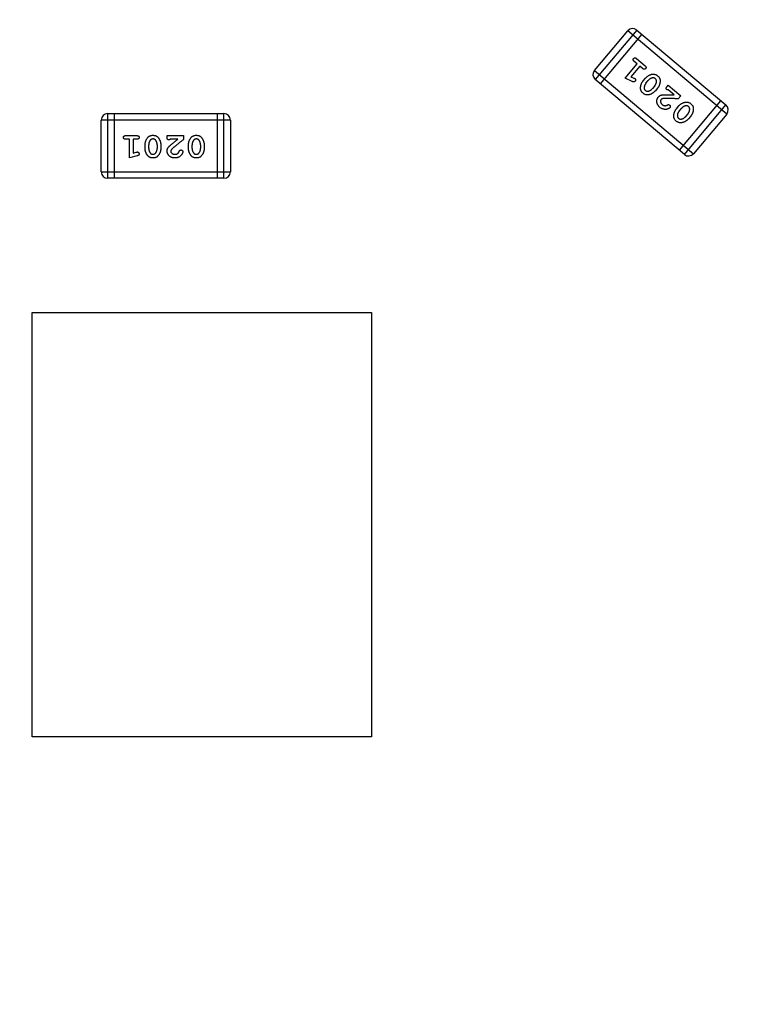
# Model space of a CAD drawing. Header units: millimetres. Extents: x 525 to 788, y 277 to 384.
# Tile 82 of 130: x 736.62 to 740.08, y 339.97 to 344.61. Entities that reach past the tile are written whole.
import ezdxf

# ---------------------------------------------------------------- set-up
doc = ezdxf.new("R2010")
doc.units = ezdxf.units.MM
doc.header["$LTSCALE"] = 5
doc.header["$PDMODE"] = 3
doc.header["$PDSIZE"] = 0.3125
doc.layers.get('0').update_dxf_attribs({"linetype": 'CONTINUOUS'})
doc.layers.get('Defpoints').update_dxf_attribs({"linetype": 'CONTINUOUS'})
doc.layers.add('dim', color=6, linetype='CONTINUOUS', lineweight=9)
doc.styles.add('Verdana', font='verdana.ttf', dxfattribs={"height": 3})
doc.dimstyles.new('aaaaaaaa 3.0', dxfattribs={"dimtxt": 3, "dimasz": 2.5, "dimexe": 1.25, "dimexo": 0.625, "dimtad": 1, "dimzin": 9, "dimdsep": 46, "dimtxsty": 'Verdana', "dimcen": 0, "dimazin": 0, "dimtfac": 1, "dimtofl": 0, "dimtmove": 0, "dimatfit": 3, "dimfxl": 1, "dimlwd": 25, "dimlwe": 25, "dimarcsym": 0})

# ---------------------------------------------------------------- blocks, each defined once
blk = doc.blocks.new('*D51')
at = {"layer": 'Defpoints', "color": 0}
for p in [(761.8971, 367.1555), (702.8971, 340.0612), (761.8971, 340.0612)]:
    blk.add_point(p, dxfattribs=at)
at = {"layer": 'dim', "color": 0, "lineweight": 25}
for p, q in [((702.8971, 340.6862), (702.8971, 368.4055)), ((761.8971, 340.6862), (761.8971, 368.4055)), ((705.3971, 367.1555), (759.3971, 367.1555))]:
    blk.add_line(p, q, dxfattribs=at)
at = {"layer": 'dim', "color": 0}
for points in [[(705.3971, 367.5721), (705.3971, 366.7388), (702.8971, 367.1555)], [(759.3971, 366.7388), (759.3971, 367.5721), (761.8971, 367.1555)]]:
    blk.add_solid(points, dxfattribs=at)
at = {"layer": 'dim', "color": 0, "insert": (732.3971, 369.3419), "char_height": 3, "attachment_point": 5, "style": 'Verdana'}
blk.add_mtext('59', dxfattribs=at)

msp = doc.modelspace()

# ---------------------------------------------------------------- linework, layer by layer
at = {"linetype": 'Continuous'}
for p, q in [((739.3351, 344.3737), (739.4919, 344.5605)), ((739.5348, 344.5642), (739.3389, 344.3307)), ((739.9588, 344.1686), (739.4919, 344.5605)), ((739.5348, 344.5642), (739.9551, 344.2116)), ((739.5581, 344.5446), (739.3622, 344.3111)), ((739.5358, 344.4055), (739.5226, 344.4166)), ((739.5337, 344.4298), (739.5735, 344.3965)), ((739.3351, 344.3737), (739.8021, 343.9818)), ((739.4792, 344.338), (739.5358, 344.4055)), ((739.5491, 344.3943), (739.5073, 344.3446)), ((739.5624, 344.3832), (739.5491, 344.3943)), ((739.7592, 343.9781), (739.3389, 344.3307)), ((739.5136, 344.322), (739.4792, 344.338)), ((739.5073, 344.3446), (739.5215, 344.3381)), ((739.5645, 344.3246), (739.5759, 344.3382)), ((739.578, 344.3137), (739.589, 344.3269)), ((739.6192, 344.3016), (739.6081, 344.2884)), ((739.6326, 344.2907), (739.6212, 344.2771)), ((739.6781, 344.2984), (739.6831, 344.3045)), ((739.7106, 344.2588), (739.6829, 344.2821)), ((739.6831, 344.3045), (739.7422, 344.2549)), ((739.7422, 344.2549), (739.7301, 344.2404)), ((739.7358, 343.9977), (739.9317, 344.2312)), ((739.7212, 344.1932), (739.7326, 344.2068)), ((739.7346, 344.1823), (739.7457, 344.1954)), ((739.7592, 343.9781), (739.9551, 344.2116)), ((737.0088, 343.8963), (737.0088, 344.1401)), ((737.6184, 344.1401), (737.0088, 344.1401)), ((737.0393, 344.1706), (737.0393, 343.8658)), ((737.0393, 344.1706), (737.5879, 344.1706)), ((737.0697, 344.1706), (737.0697, 343.8658)), ((737.5574, 343.8658), (737.5574, 344.1706)), ((737.5879, 343.8658), (737.5879, 344.1706)), ((737.6184, 344.1401), (737.6184, 343.8963)), ((739.7758, 344.1702), (739.7648, 344.157)), ((739.7892, 344.1592), (739.7778, 344.1456)), ((739.9588, 344.1686), (739.8021, 343.9818)), ((737.1248, 344.067), (737.1767, 344.067)), ((737.1421, 344.0497), (737.1248, 344.0497)), ((737.1421, 343.9616), (737.1421, 344.0497)), ((737.1594, 344.0497), (737.1594, 343.9847)), ((737.1767, 344.0497), (737.1594, 344.0497)), ((737.3199, 344.0591), (737.3199, 344.067)), ((737.3199, 344.067), (737.397, 344.067)), ((737.3702, 344.0497), (737.334, 344.0497)), ((737.397, 344.067), (737.397, 344.0481)), ((737.216, 344.0062), (737.216, 344.0239)), ((737.2333, 344.0065), (737.2333, 344.0237)), ((737.2727, 344.0237), (737.2727, 344.0065)), ((737.29, 344.0239), (737.29, 344.0062)), ((737.4205, 344.0062), (737.4205, 344.0239)), ((737.4379, 344.0065), (737.4379, 344.0237)), ((737.4772, 344.0237), (737.4772, 344.0065)), ((737.4945, 344.0239), (737.4945, 344.0062)), ((737.1787, 343.9715), (737.1421, 343.9616)), ((737.1594, 343.9847), (737.1744, 343.9889)), ((737.0088, 343.8963), (737.6184, 343.8963)), ((737.5879, 343.8658), (737.0393, 343.8658)), ((736.6836, 341.2333), (736.6836, 343.2333)), ((736.6836, 343.2333), (738.2836, 343.2333)), ((738.2836, 343.2333), (738.2836, 341.2333)), ((738.2836, 341.2333), (736.6836, 341.2333))]:
    msp.add_line(p, q, dxfattribs=at)
for centre, radius, start, end in [((732.3971, 324.423), 35.9, 323.58286, 216.35846), ((739.5152, 344.5409), 0.0305, 50, 140), ((739.3585, 344.3541), 0.0305, 140, 230), ((739.9355, 344.1882), 0.0305, 320, 50), ((737.0393, 344.1401), 0.0305, 90, 180), ((737.5879, 344.1401), 0.0305, 0, 90), ((739.7788, 344.0014), 0.0305, 230, 320), ((737.0393, 343.8963), 0.0305, 180, 270), ((737.5879, 343.8963), 0.0305, 270, 0)]:
    msp.add_arc(centre, radius, start, end, dxfattribs=at)
for points, knots in [([(739.5226, 344.4166), (739.5219, 344.4172), (739.5207, 344.4183), (739.5192, 344.4201), (739.5182, 344.422), (739.5177, 344.4238), (739.5176, 344.4256), (739.5179, 344.4273), (739.5186, 344.4289), (739.5193, 344.4298), (739.5197, 344.4303)], [0, 0, 0, 0, 0.169144, 0.317737, 0.446349, 0.561988, 0.671746, 0.776491, 0.88483, 1, 1, 1, 1]), ([(739.5197, 344.4303), (739.5201, 344.4307), (739.5209, 344.4316), (739.5224, 344.4326), (739.524, 344.4332), (739.5258, 344.4335), (739.5277, 344.4333), (739.5296, 344.4326), (739.5317, 344.4315), (739.533, 344.4304), (739.5337, 344.4298)], [0, 0, 0, 0, 0.11508, 0.223334, 0.32935, 0.439023, 0.554571, 0.682512, 0.830988, 1, 1, 1, 1]), ([(739.5764, 344.3828), (739.5759, 344.3823), (739.5751, 344.3815), (739.5737, 344.3805), (739.5721, 344.3799), (739.5703, 344.3796), (739.5684, 344.3798), (739.5665, 344.3805), (739.5644, 344.3816), (739.5631, 344.3827), (739.5624, 344.3832)], [0, 0, 0, 0, 0.115142, 0.223454, 0.328172, 0.436882, 0.553761, 0.682342, 0.830898, 1, 1, 1, 1]), ([(739.5735, 344.3965), (739.5742, 344.3959), (739.5754, 344.3948), (739.5769, 344.3929), (739.5779, 344.3911), (739.5784, 344.3893), (739.5785, 344.3875), (739.5781, 344.3858), (739.5774, 344.3842), (739.5767, 344.3833), (739.5764, 344.3828)], [0, 0, 0, 0, 0.16897, 0.317409, 0.445319, 0.562107, 0.670731, 0.776722, 0.884949, 1, 1, 1, 1]), ([(739.5264, 344.3233), (739.526, 344.3228), (739.5253, 344.322), (739.5241, 344.3211), (739.5228, 344.3204), (739.5215, 344.32), (739.5199, 344.32), (739.518, 344.3204), (739.5159, 344.321), (739.5144, 344.3217), (739.5136, 344.322)], [0, 0, 0, 0, 0.117975, 0.226369, 0.325756, 0.420396, 0.524672, 0.655073, 0.812679, 1, 1, 1, 1]), ([(739.5215, 344.3381), (739.522, 344.3379), (739.523, 344.3374), (739.5244, 344.3367), (739.5254, 344.3361), (739.5261, 344.3356), (739.5263, 344.3354)], [0, 0, 0, 0, 0.317695, 0.586856, 0.816849, 1, 1, 1, 1]), ([(739.5263, 344.3354), (739.5267, 344.3351), (739.5274, 344.3343), (739.5283, 344.333), (739.5287, 344.3315), (739.5289, 344.3298), (739.5288, 344.328), (739.5283, 344.3263), (739.5275, 344.3247), (739.5268, 344.3237), (739.5264, 344.3233)], [0, 0, 0, 0, 0.115419, 0.228853, 0.345045, 0.47125, 0.60164, 0.72958, 0.861185, 1, 1, 1, 1]), ([(739.5643, 344.2666), (739.5631, 344.2677), (739.5607, 344.2698), (739.5578, 344.2733), (739.5554, 344.277), (739.554, 344.2803), (739.5532, 344.283), (739.5528, 344.2852), (739.5525, 344.2875), (739.5524, 344.2901), (739.5525, 344.2927), (739.5527, 344.2956), (739.5531, 344.2986), (739.5536, 344.3017), (739.5543, 344.3049), (739.5553, 344.308), (739.5563, 344.311), (739.5576, 344.3139), (739.5591, 344.3168), (739.5607, 344.3195), (739.5625, 344.3221), (739.5639, 344.3238), (739.5645, 344.3246)], [0, 0, 0, 0, 0.075814, 0.146482, 0.213608, 0.277912, 0.310829, 0.345167, 0.382026, 0.420793, 0.462199, 0.50664, 0.553174, 0.602953, 0.653483, 0.703732, 0.753196, 0.80242, 0.851518, 0.900484, 0.950145, 1, 1, 1, 1]), ([(739.5759, 344.3382), (739.5768, 344.3392), (739.5785, 344.3412), (739.5814, 344.3439), (739.5844, 344.3463), (739.5877, 344.3486), (739.5911, 344.3506), (739.5948, 344.3524), (739.5986, 344.3539), (739.6026, 344.3553), (739.6067, 344.3563), (739.6107, 344.3567), (739.6147, 344.3567), (739.6185, 344.3561), (739.6223, 344.355), (739.626, 344.3534), (739.6295, 344.3513), (739.6318, 344.3496), (739.6329, 344.3487)], [0, 0, 0, 0, 0.060689, 0.121343, 0.182007, 0.242891, 0.304904, 0.367913, 0.432239, 0.498506, 0.563959, 0.626551, 0.687255, 0.747176, 0.80728, 0.868949, 0.932783, 1, 1, 1, 1]), ([(739.6086, 344.3389), (739.6077, 344.3387), (739.6058, 344.3383), (739.6031, 344.3374), (739.6005, 344.3363), (739.5981, 344.3349), (739.5956, 344.3333), (739.5933, 344.3314), (739.5911, 344.3292), (739.5897, 344.3277), (739.589, 344.3269)], [0, 0, 0, 0, 0.120659, 0.241221, 0.360872, 0.483058, 0.606571, 0.733737, 0.864551, 1, 1, 1, 1]), ([(739.6217, 344.3355), (739.6212, 344.3358), (739.6203, 344.3366), (739.6188, 344.3375), (739.6172, 344.3382), (739.6156, 344.3388), (739.6139, 344.3391), (739.6122, 344.3392), (739.6104, 344.3392), (739.6092, 344.339), (739.6086, 344.3389)], [0, 0, 0, 0, 0.131209, 0.256723, 0.37792, 0.50022, 0.619846, 0.74393, 0.870147, 1, 1, 1, 1]), ([(739.6192, 344.3016), (739.6198, 344.3024), (739.6211, 344.3041), (739.6228, 344.3066), (739.6242, 344.3093), (739.6254, 344.312), (739.6264, 344.3148), (739.627, 344.3177), (739.6275, 344.3206), (739.6276, 344.3226), (739.6276, 344.3236)], [0, 0, 0, 0, 0.130956, 0.258528, 0.38384, 0.507417, 0.629111, 0.751639, 0.875073, 1, 1, 1, 1]), ([(739.6276, 344.3236), (739.6276, 344.3242), (739.6276, 344.3253), (739.6273, 344.3269), (739.6269, 344.3285), (739.6262, 344.33), (739.6254, 344.3315), (739.6244, 344.3329), (739.6231, 344.3342), (739.6222, 344.335), (739.6217, 344.3355)], [0, 0, 0, 0, 0.12172, 0.241043, 0.3598, 0.478381, 0.600838, 0.728151, 0.860156, 1, 1, 1, 1]), ([(739.6329, 344.3487), (739.6341, 344.3476), (739.6365, 344.3455), (739.6395, 344.3419), (739.6418, 344.3382), (739.6432, 344.3349), (739.644, 344.3322), (739.6444, 344.33), (739.6447, 344.3276), (739.6448, 344.3251), (739.6447, 344.3224), (739.6444, 344.3196), (739.6441, 344.3166), (739.6435, 344.3135), (739.6428, 344.3103), (739.6418, 344.3073), (739.6408, 344.3042), (739.6395, 344.3013), (739.638, 344.2985), (739.6364, 344.2958), (739.6346, 344.2932), (739.6333, 344.2915), (739.6326, 344.2907)], [0, 0, 0, 0, 0.076241, 0.14777, 0.214938, 0.279794, 0.312415, 0.347311, 0.383919, 0.422991, 0.464187, 0.508125, 0.554688, 0.604308, 0.654695, 0.704824, 0.753962, 0.80311, 0.851868, 0.90118, 0.950114, 1, 1, 1, 1]), ([(739.6212, 344.2771), (739.6203, 344.2761), (739.6186, 344.2742), (739.6158, 344.2715), (739.6127, 344.269), (739.6095, 344.2668), (739.606, 344.2648), (739.6024, 344.263), (739.5985, 344.2614), (739.5945, 344.2601), (739.5905, 344.2591), (739.5864, 344.2586), (739.5825, 344.2586), (739.5786, 344.2592), (739.5749, 344.2603), (739.5712, 344.2619), (739.5676, 344.2639), (739.5654, 344.2657), (739.5643, 344.2666)], [0, 0, 0, 0, 0.060765, 0.121115, 0.181408, 0.242837, 0.30444, 0.367528, 0.431756, 0.498106, 0.563641, 0.626589, 0.687369, 0.747241, 0.80742, 0.869166, 0.93308, 1, 1, 1, 1]), ([(739.578, 344.3137), (739.5773, 344.3129), (739.576, 344.3113), (739.5743, 344.3087), (739.5729, 344.3061), (739.5717, 344.3034), (739.5707, 344.3006), (739.57, 344.2977), (739.5696, 344.2948), (739.5695, 344.2928), (739.5694, 344.2918)], [0, 0, 0, 0, 0.131151, 0.257896, 0.383189, 0.505968, 0.628799, 0.751052, 0.874669, 1, 1, 1, 1]), ([(739.5694, 344.2918), (739.5694, 344.2912), (739.5695, 344.2901), (739.5697, 344.2885), (739.5702, 344.2869), (739.5708, 344.2854), (739.5717, 344.2839), (739.5727, 344.2825), (739.5739, 344.2811), (739.5749, 344.2803), (739.5753, 344.2799)], [0, 0, 0, 0, 0.121774, 0.242501, 0.36131, 0.479943, 0.602453, 0.729823, 0.861885, 1, 1, 1, 1]), ([(739.5753, 344.2799), (739.5758, 344.2795), (739.5768, 344.2788), (739.5783, 344.2779), (739.5799, 344.2771), (739.5815, 344.2766), (739.5832, 344.2762), (739.585, 344.2761), (739.5867, 344.2761), (739.5879, 344.2763), (739.5885, 344.2764)], [0, 0, 0, 0, 0.130594, 0.257239, 0.379548, 0.501275, 0.621867, 0.743954, 0.86958, 1, 1, 1, 1]), ([(739.5885, 344.2764), (739.5895, 344.2766), (739.5913, 344.277), (739.594, 344.2779), (739.5966, 344.279), (739.5991, 344.2804), (739.6015, 344.2821), (739.6038, 344.2839), (739.606, 344.2861), (739.6074, 344.2876), (739.6081, 344.2884)], [0, 0, 0, 0, 0.120655, 0.241215, 0.360863, 0.482064, 0.606581, 0.733743, 0.864554, 1, 1, 1, 1]), ([(739.6766, 344.2832), (739.6762, 344.2837), (739.6753, 344.2845), (739.6743, 344.286), (739.6737, 344.2877), (739.6735, 344.2895), (739.6738, 344.2916), (739.6748, 344.2937), (739.6762, 344.2961), (739.6774, 344.2976), (739.6781, 344.2984)], [0, 0, 0, 0, 0.109555, 0.210825, 0.309971, 0.413176, 0.526426, 0.65906, 0.8156, 1, 1, 1, 1]), ([(739.6829, 344.2821), (739.6822, 344.282), (739.681, 344.2819), (739.6793, 344.2821), (739.6778, 344.2824), (739.677, 344.283), (739.6766, 344.2832)], [0, 0, 0, 0, 0.304403, 0.567319, 0.79389, 1, 1, 1, 1]), ([(739.6435, 344.2001), (739.6425, 344.201), (739.6406, 344.2027), (739.638, 344.2055), (739.6357, 344.2084), (739.6338, 344.2113), (739.6322, 344.2144), (739.6309, 344.2177), (739.63, 344.221), (739.6294, 344.2244), (739.6291, 344.2278), (739.6292, 344.2312), (739.6296, 344.2344), (739.6303, 344.2375), (739.6313, 344.2405), (739.6327, 344.2434), (739.6344, 344.2462), (739.6358, 344.2479), (739.6365, 344.2488)], [0, 0, 0, 0, 0.071698, 0.140683, 0.207081, 0.271675, 0.334884, 0.397604, 0.460704, 0.523944, 0.586642, 0.647136, 0.706007, 0.763885, 0.821852, 0.879744, 0.939019, 1, 1, 1, 1]), ([(739.6365, 344.2488), (739.6372, 344.2497), (739.6387, 344.2513), (739.6412, 344.2535), (739.644, 344.2553), (739.6464, 344.2566), (739.6486, 344.2575), (739.6505, 344.258), (739.6527, 344.2585), (739.6551, 344.2589), (739.6578, 344.2592), (739.6608, 344.2595), (739.6641, 344.2596), (739.6663, 344.2597), (739.6675, 344.2597)], [0, 0, 0, 0, 0.099468, 0.19651, 0.292424, 0.388554, 0.439455, 0.497554, 0.562776, 0.634765, 0.714721, 0.802272, 0.896998, 1, 1, 1, 1]), ([(739.6491, 344.237), (739.6486, 344.2362), (739.6475, 344.2347), (739.6465, 344.232), (739.6463, 344.2289), (739.6466, 344.2257), (739.6476, 344.2224), (739.6493, 344.2192), (739.6516, 344.2161), (739.6537, 344.2143), (739.6547, 344.2133)], [0, 0, 0, 0, 0.10389, 0.208117, 0.317701, 0.439, 0.5673, 0.700652, 0.843656, 1, 1, 1, 1]), ([(739.659, 344.2414), (739.6579, 344.2412), (739.6559, 344.2409), (739.6531, 344.24), (739.6508, 344.2387), (739.6497, 344.2375), (739.6491, 344.237)], [0, 0, 0, 0, 0.29683, 0.557191, 0.787164, 1, 1, 1, 1]), ([(739.7301, 344.2404), (739.7277, 344.2405), (739.7232, 344.2407), (739.7165, 344.241), (739.7102, 344.2412), (739.7042, 344.2414), (739.6986, 344.2416), (739.6933, 344.2417), (739.6883, 344.2419), (739.6837, 344.2419), (739.6795, 344.242), (739.6755, 344.242), (739.6719, 344.242), (739.6687, 344.2419), (739.6658, 344.2418), (739.6632, 344.2417), (739.661, 344.2416), (739.6596, 344.2414), (739.659, 344.2414)], [0, 0, 0, 0, 0.098607, 0.192241, 0.281174, 0.365408, 0.444671, 0.518965, 0.588561, 0.653679, 0.713615, 0.768858, 0.819369, 0.865194, 0.905848, 0.942058, 0.973353, 1, 1, 1, 1]), ([(739.6675, 344.2597), (739.6685, 344.2597), (739.6709, 344.2598), (739.6747, 344.2598), (739.6791, 344.2597), (739.6842, 344.2596), (739.6899, 344.2595), (739.6962, 344.2593), (739.7032, 344.2591), (739.708, 344.2589), (739.7106, 344.2588)], [0, 0, 0, 0, 0.073588, 0.162207, 0.26506, 0.382236, 0.515259, 0.662174, 0.823338, 1, 1, 1, 1]), ([(739.7326, 344.2068), (739.7335, 344.2078), (739.7352, 344.2097), (739.738, 344.2124), (739.7411, 344.2148), (739.7443, 344.2171), (739.7478, 344.2191), (739.7514, 344.2209), (739.7553, 344.2225), (739.7593, 344.2238), (739.7634, 344.2248), (739.7674, 344.2253), (739.7713, 344.2252), (739.7752, 344.2247), (739.779, 344.2236), (739.7826, 344.222), (739.7862, 344.2199), (739.7884, 344.2181), (739.7895, 344.2172)], [0, 0, 0, 0, 0.060689, 0.121343, 0.182007, 0.242891, 0.304904, 0.367913, 0.432239, 0.498506, 0.563959, 0.626551, 0.687255, 0.747176, 0.80728, 0.868949, 0.932783, 1, 1, 1, 1]), ([(739.6909, 344.1987), (739.6903, 344.198), (739.6889, 344.1966), (739.6862, 344.1949), (739.683, 344.1933), (739.6792, 344.1918), (739.675, 344.1907), (739.6705, 344.1902), (739.6658, 344.1904), (739.6611, 344.1912), (739.6564, 344.1926), (739.6518, 344.1945), (739.6475, 344.197), (739.6448, 344.1991), (739.6435, 344.2001)], [0, 0, 0, 0, 0.05198, 0.112599, 0.181812, 0.262014, 0.347645, 0.433803, 0.522565, 0.615648, 0.710944, 0.806017, 0.901714, 1, 1, 1, 1]), ([(739.6547, 344.2133), (739.6553, 344.2129), (739.6564, 344.2119), (739.6582, 344.2108), (739.66, 344.2098), (739.6618, 344.2091), (739.6637, 344.2085), (739.6656, 344.2081), (739.6676, 344.2079), (739.6689, 344.2079), (739.6696, 344.2079)], [0, 0, 0, 0, 0.135186, 0.265299, 0.392428, 0.514867, 0.636664, 0.756861, 0.878127, 1, 1, 1, 1]), ([(739.6696, 344.2079), (739.6703, 344.208), (739.6718, 344.2081), (739.6741, 344.2088), (739.6765, 344.2098), (739.678, 344.2107), (739.6788, 344.2112)], [0, 0, 0, 0, 0.218633, 0.455815, 0.714482, 1, 1, 1, 1]), ([(739.6788, 344.2112), (739.6793, 344.2115), (739.6803, 344.2121), (739.6818, 344.2126), (739.6832, 344.213), (739.6846, 344.213), (739.6859, 344.2128), (739.6872, 344.2123), (739.6884, 344.2117), (739.6892, 344.2111), (739.6895, 344.2108)], [0, 0, 0, 0, 0.152978, 0.288531, 0.413908, 0.529457, 0.640594, 0.753869, 0.872653, 1, 1, 1, 1]), ([(739.6895, 344.2108), (739.69, 344.2104), (739.6908, 344.2096), (739.6917, 344.2082), (739.6924, 344.2066), (739.6927, 344.2049), (739.6927, 344.2031), (739.6925, 344.2015), (739.6919, 344.2), (739.6912, 344.1991), (739.6909, 344.1987)], [0, 0, 0, 0, 0.129747, 0.253584, 0.379018, 0.509834, 0.639005, 0.760517, 0.879144, 1, 1, 1, 1]), ([(739.721, 344.1351), (739.7198, 344.1362), (739.7174, 344.1383), (739.7144, 344.1419), (739.7121, 344.1455), (739.7107, 344.1488), (739.7099, 344.1515), (739.7095, 344.1537), (739.7092, 344.1561), (739.7091, 344.1586), (739.7092, 344.1613), (739.7094, 344.1641), (739.7098, 344.1671), (739.7103, 344.1703), (739.711, 344.1734), (739.7119, 344.1765), (739.713, 344.1796), (739.7143, 344.1825), (739.7157, 344.1853), (739.7173, 344.188), (739.7192, 344.1907), (739.7205, 344.1923), (739.7212, 344.1932)], [0, 0, 0, 0, 0.075814, 0.146482, 0.213608, 0.277912, 0.310829, 0.345167, 0.382026, 0.420793, 0.462199, 0.50664, 0.553174, 0.602953, 0.653483, 0.703732, 0.753196, 0.80242, 0.851518, 0.900484, 0.950145, 1, 1, 1, 1]), ([(739.7346, 344.1823), (739.734, 344.1814), (739.7327, 344.1798), (739.731, 344.1773), (739.7295, 344.1746), (739.7284, 344.1719), (739.7274, 344.1691), (739.7267, 344.1662), (739.7263, 344.1633), (739.7262, 344.1613), (739.7261, 344.1603)], [0, 0, 0, 0, 0.131151, 0.257896, 0.383189, 0.505968, 0.628799, 0.751052, 0.874669, 1, 1, 1, 1]), ([(739.7652, 344.2075), (739.7643, 344.2073), (739.7625, 344.2069), (739.7598, 344.206), (739.7572, 344.2049), (739.7547, 344.2034), (739.7523, 344.2018), (739.75, 344.1999), (739.7478, 344.1978), (739.7464, 344.1962), (739.7457, 344.1954)], [0, 0, 0, 0, 0.120659, 0.241221, 0.360872, 0.483058, 0.606571, 0.733737, 0.864551, 1, 1, 1, 1]), ([(739.7784, 344.204), (739.7779, 344.2044), (739.777, 344.2051), (739.7754, 344.206), (739.7739, 344.2068), (739.7722, 344.2073), (739.7706, 344.2076), (739.7688, 344.2078), (739.767, 344.2077), (739.7658, 344.2076), (739.7652, 344.2075)], [0, 0, 0, 0, 0.131209, 0.256723, 0.37792, 0.50022, 0.619846, 0.74393, 0.870147, 1, 1, 1, 1]), ([(739.7758, 344.1702), (739.7765, 344.171), (739.7778, 344.1726), (739.7795, 344.1752), (739.7809, 344.1778), (739.7821, 344.1806), (739.7831, 344.1833), (739.7837, 344.1862), (739.7842, 344.1892), (739.7843, 344.1912), (739.7843, 344.1922)], [0, 0, 0, 0, 0.130956, 0.258528, 0.38384, 0.507417, 0.629111, 0.751639, 0.875073, 1, 1, 1, 1]), ([(739.7843, 344.1922), (739.7843, 344.1927), (739.7843, 344.1938), (739.784, 344.1954), (739.7836, 344.197), (739.7829, 344.1985), (739.7821, 344.2), (739.781, 344.2014), (739.7798, 344.2028), (739.7789, 344.2036), (739.7784, 344.204)], [0, 0, 0, 0, 0.12172, 0.241043, 0.3598, 0.478381, 0.600838, 0.728151, 0.860156, 1, 1, 1, 1]), ([(739.7895, 344.2172), (739.7908, 344.2161), (739.7932, 344.214), (739.7961, 344.2104), (739.7985, 344.2067), (739.7999, 344.2035), (739.8007, 344.2007), (739.8011, 344.1985), (739.8013, 344.1962), (739.8014, 344.1936), (739.8013, 344.191), (739.8011, 344.1881), (739.8007, 344.1851), (739.8002, 344.182), (739.7995, 344.1789), (739.7985, 344.1758), (739.7975, 344.1728), (739.7962, 344.1699), (739.7947, 344.1671), (739.7931, 344.1644), (739.7913, 344.1617), (739.7899, 344.1601), (739.7892, 344.1592)], [0, 0, 0, 0, 0.076241, 0.14777, 0.214938, 0.279794, 0.312415, 0.347311, 0.383919, 0.422991, 0.464187, 0.508125, 0.554688, 0.604308, 0.654695, 0.704824, 0.753962, 0.80311, 0.851868, 0.90118, 0.950114, 1, 1, 1, 1]), ([(739.7778, 344.1456), (739.777, 344.1447), (739.7753, 344.1427), (739.7724, 344.14), (739.7694, 344.1376), (739.7661, 344.1354), (739.7627, 344.1333), (739.7591, 344.1316), (739.7552, 344.13), (739.7512, 344.1286), (739.7472, 344.1276), (739.7431, 344.1271), (739.7392, 344.1272), (739.7353, 344.1277), (739.7315, 344.1288), (739.7279, 344.1304), (739.7243, 344.1325), (739.7221, 344.1342), (739.721, 344.1351)], [0, 0, 0, 0, 0.060765, 0.121115, 0.181408, 0.242837, 0.30444, 0.367528, 0.431756, 0.498106, 0.563641, 0.626589, 0.687369, 0.747241, 0.80742, 0.869166, 0.93308, 1, 1, 1, 1]), ([(739.7261, 344.1603), (739.7261, 344.1598), (739.7261, 344.1586), (739.7264, 344.157), (739.7269, 344.1554), (739.7275, 344.1539), (739.7283, 344.1524), (739.7294, 344.151), (739.7306, 344.1497), (739.7315, 344.1489), (739.732, 344.1485)], [0, 0, 0, 0, 0.121774, 0.242501, 0.36131, 0.479943, 0.602453, 0.729823, 0.861885, 1, 1, 1, 1]), ([(739.732, 344.1485), (739.7325, 344.1481), (739.7334, 344.1473), (739.735, 344.1464), (739.7366, 344.1457), (739.7382, 344.1451), (739.7399, 344.1448), (739.7416, 344.1446), (739.7434, 344.1447), (739.7446, 344.1449), (739.7452, 344.145)], [0, 0, 0, 0, 0.130594, 0.257239, 0.379548, 0.501275, 0.621867, 0.743954, 0.86958, 1, 1, 1, 1]), ([(739.7452, 344.145), (739.7461, 344.1452), (739.748, 344.1455), (739.7506, 344.1465), (739.7532, 344.1476), (739.7557, 344.149), (739.7582, 344.1506), (739.7605, 344.1525), (739.7627, 344.1546), (739.7641, 344.1562), (739.7648, 344.157)], [0, 0, 0, 0, 0.120655, 0.241215, 0.360863, 0.482064, 0.606581, 0.733743, 0.864554, 1, 1, 1, 1]), ([(737.1138, 344.0583), (737.1138, 344.0589), (737.1139, 344.0601), (737.1144, 344.0618), (737.1152, 344.0633), (737.1164, 344.0646), (737.1179, 344.0657), (737.1199, 344.0665), (737.1222, 344.0669), (737.1239, 344.067), (737.1248, 344.067)], [0, 0, 0, 0, 0.11508, 0.223334, 0.32935, 0.439023, 0.554571, 0.682512, 0.830988, 1, 1, 1, 1]), ([(737.1248, 344.0497), (737.1239, 344.0497), (737.1222, 344.0497), (737.1199, 344.0502), (737.1179, 344.051), (737.1164, 344.052), (737.1152, 344.0534), (737.1144, 344.0549), (737.1139, 344.0565), (737.1138, 344.0577), (737.1138, 344.0583)], [0, 0, 0, 0, 0.169144, 0.317737, 0.446349, 0.561988, 0.671746, 0.776491, 0.88483, 1, 1, 1, 1]), ([(737.1767, 344.067), (737.1776, 344.067), (737.1793, 344.0669), (737.1816, 344.0665), (737.1836, 344.0657), (737.1851, 344.0647), (737.1863, 344.0633), (737.1871, 344.0618), (737.1876, 344.0601), (737.1877, 344.0589), (737.1877, 344.0583)], [0, 0, 0, 0, 0.16897, 0.317409, 0.445319, 0.562107, 0.670731, 0.776722, 0.884949, 1, 1, 1, 1]), ([(737.1877, 344.0583), (737.1877, 344.0577), (737.1876, 344.0565), (737.1871, 344.0549), (737.1863, 344.0534), (737.1851, 344.052), (737.1836, 344.051), (737.1816, 344.0502), (737.1793, 344.0497), (737.1776, 344.0497), (737.1767, 344.0497)], [0, 0, 0, 0, 0.115142, 0.223454, 0.328172, 0.436882, 0.553761, 0.682342, 0.830898, 1, 1, 1, 1]), ([(737.216, 344.0239), (737.2161, 344.0252), (737.2161, 344.0279), (737.2166, 344.0317), (737.2174, 344.0356), (737.2184, 344.0394), (737.2197, 344.0432), (737.2214, 344.0469), (737.2233, 344.0505), (737.2255, 344.0541), (737.228, 344.0575), (737.2308, 344.0605), (737.2338, 344.063), (737.2372, 344.065), (737.2407, 344.0666), (737.2446, 344.0677), (737.2487, 344.0684), (737.2515, 344.0685), (737.2529, 344.0686)], [0, 0, 0, 0, 0.060689, 0.121343, 0.182007, 0.242891, 0.304904, 0.367913, 0.432239, 0.498506, 0.563959, 0.626551, 0.687255, 0.747176, 0.80728, 0.868949, 0.932783, 1, 1, 1, 1]), ([(737.2406, 344.0455), (737.24, 344.0447), (737.2388, 344.0432), (737.2374, 344.0408), (737.2361, 344.0383), (737.2351, 344.0356), (737.2343, 344.0328), (737.2337, 344.0299), (737.2334, 344.0268), (737.2334, 344.0247), (737.2333, 344.0237)], [0, 0, 0, 0, 0.120659, 0.241221, 0.360872, 0.483058, 0.606571, 0.733737, 0.864551, 1, 1, 1, 1]), ([(737.2529, 344.0513), (737.2523, 344.0512), (737.2511, 344.0512), (737.2493, 344.0509), (737.2476, 344.0505), (737.246, 344.0498), (737.2445, 344.049), (737.2431, 344.048), (737.2418, 344.0468), (737.241, 344.0459), (737.2406, 344.0455)], [0, 0, 0, 0, 0.131209, 0.256723, 0.37792, 0.50022, 0.619846, 0.74393, 0.870147, 1, 1, 1, 1]), ([(737.2529, 344.0686), (737.2546, 344.0685), (737.2578, 344.0684), (737.2623, 344.0676), (737.2665, 344.0663), (737.2697, 344.0647), (737.2721, 344.0631), (737.2738, 344.0617), (737.2755, 344.06), (737.2772, 344.0581), (737.2788, 344.056), (737.2805, 344.0537), (737.2821, 344.0512), (737.2837, 344.0484), (737.2852, 344.0455), (737.2864, 344.0426), (737.2876, 344.0396), (737.2884, 344.0365), (737.2891, 344.0335), (737.2896, 344.0303), (737.2899, 344.0271), (737.29, 344.025), (737.29, 344.0239)], [0, 0, 0, 0, 0.076241, 0.14777, 0.214938, 0.279794, 0.312415, 0.347311, 0.383919, 0.422991, 0.464187, 0.508125, 0.554688, 0.604308, 0.654695, 0.704824, 0.753962, 0.80311, 0.851868, 0.90118, 0.950114, 1, 1, 1, 1]), ([(737.265, 344.046), (737.2647, 344.0464), (737.2639, 344.0472), (737.2627, 344.0483), (737.2613, 344.0492), (737.2599, 344.05), (737.2583, 344.0506), (737.2566, 344.051), (737.2548, 344.0512), (737.2535, 344.0512), (737.2529, 344.0513)], [0, 0, 0, 0, 0.12172, 0.241043, 0.3598, 0.478381, 0.600838, 0.728151, 0.860156, 1, 1, 1, 1]), ([(737.2727, 344.0237), (737.2726, 344.0247), (737.2726, 344.0268), (737.2723, 344.0299), (737.2716, 344.0328), (737.2708, 344.0357), (737.2697, 344.0384), (737.2684, 344.041), (737.2669, 344.0436), (737.2656, 344.0452), (737.265, 344.046)], [0, 0, 0, 0, 0.130956, 0.258528, 0.38384, 0.507417, 0.629111, 0.751639, 0.875073, 1, 1, 1, 1]), ([(737.3285, 344.0465), (737.3279, 344.0466), (737.3267, 344.0466), (737.3249, 344.0472), (737.3234, 344.0481), (737.3221, 344.0494), (737.321, 344.0511), (737.3204, 344.0534), (737.3199, 344.0561), (737.3199, 344.0581), (737.3199, 344.0591)], [0, 0, 0, 0, 0.109555, 0.210825, 0.309971, 0.413176, 0.526426, 0.65906, 0.8156, 1, 1, 1, 1]), ([(737.334, 344.0497), (737.3336, 344.0492), (737.3327, 344.0483), (737.3313, 344.0473), (737.3299, 344.0467), (737.329, 344.0466), (737.3285, 344.0465)], [0, 0, 0, 0, 0.304403, 0.567319, 0.79389, 1, 1, 1, 1]), ([(737.3366, 344.0226), (737.3374, 344.0233), (737.3392, 344.0249), (737.3421, 344.0273), (737.3455, 344.0301), (737.3495, 344.0333), (737.3539, 344.0369), (737.3589, 344.0408), (737.3644, 344.0451), (737.3682, 344.0481), (737.3702, 344.0497)], [0, 0, 0, 0, 0.073588, 0.162207, 0.26506, 0.382236, 0.515259, 0.662174, 0.823338, 1, 1, 1, 1]), ([(737.397, 344.0481), (737.3951, 344.0467), (737.3915, 344.0439), (737.3862, 344.0398), (737.3812, 344.0359), (737.3765, 344.0323), (737.3721, 344.0288), (737.368, 344.0255), (737.3641, 344.0224), (737.3605, 344.0194), (737.3572, 344.0167), (737.3542, 344.0142), (737.3515, 344.0119), (737.349, 344.0098), (737.3468, 344.0078), (737.3449, 344.0061), (737.3433, 344.0046), (737.3424, 344.0036), (737.3419, 344.0031)], [0, 0, 0, 0, 0.098607, 0.192241, 0.281174, 0.365408, 0.444671, 0.518965, 0.588561, 0.653679, 0.713615, 0.768858, 0.819369, 0.865194, 0.905848, 0.942058, 0.973353, 1, 1, 1, 1]), ([(737.4205, 344.0239), (737.4206, 344.0252), (737.4206, 344.0279), (737.4211, 344.0317), (737.4219, 344.0356), (737.4229, 344.0394), (737.4242, 344.0432), (737.4259, 344.0469), (737.4279, 344.0505), (737.4301, 344.0541), (737.4325, 344.0575), (737.4353, 344.0605), (737.4383, 344.063), (737.4417, 344.065), (737.4453, 344.0666), (737.4491, 344.0677), (737.4532, 344.0684), (737.456, 344.0685), (737.4574, 344.0686)], [0, 0, 0, 0, 0.060689, 0.121343, 0.182007, 0.242891, 0.304904, 0.367913, 0.432239, 0.498506, 0.563959, 0.626551, 0.687255, 0.747176, 0.80728, 0.868949, 0.932783, 1, 1, 1, 1]), ([(737.4451, 344.0455), (737.4445, 344.0447), (737.4434, 344.0432), (737.4419, 344.0408), (737.4406, 344.0383), (737.4396, 344.0356), (737.4388, 344.0328), (737.4382, 344.0299), (737.4379, 344.0268), (737.4379, 344.0247), (737.4379, 344.0237)], [0, 0, 0, 0, 0.120659, 0.241221, 0.360872, 0.483058, 0.606571, 0.733737, 0.864551, 1, 1, 1, 1]), ([(737.4574, 344.0513), (737.4568, 344.0512), (737.4556, 344.0512), (737.4538, 344.0509), (737.4521, 344.0505), (737.4506, 344.0498), (737.4491, 344.049), (737.4476, 344.048), (737.4463, 344.0468), (737.4455, 344.0459), (737.4451, 344.0455)], [0, 0, 0, 0, 0.131209, 0.256723, 0.37792, 0.50022, 0.619846, 0.74393, 0.870147, 1, 1, 1, 1]), ([(737.4574, 344.0686), (737.4591, 344.0685), (737.4623, 344.0684), (737.4668, 344.0676), (737.471, 344.0663), (737.4742, 344.0647), (737.4766, 344.0631), (737.4783, 344.0617), (737.48, 344.06), (737.4817, 344.0581), (737.4834, 344.056), (737.485, 344.0537), (737.4866, 344.0512), (737.4882, 344.0484), (737.4897, 344.0455), (737.4909, 344.0426), (737.4921, 344.0396), (737.4929, 344.0365), (737.4936, 344.0335), (737.4941, 344.0303), (737.4944, 344.0271), (737.4945, 344.025), (737.4945, 344.0239)], [0, 0, 0, 0, 0.076241, 0.14777, 0.214938, 0.279794, 0.312415, 0.347311, 0.383919, 0.422991, 0.464187, 0.508125, 0.554688, 0.604308, 0.654695, 0.704824, 0.753962, 0.80311, 0.851868, 0.90118, 0.950114, 1, 1, 1, 1]), ([(737.4695, 344.046), (737.4692, 344.0464), (737.4684, 344.0472), (737.4672, 344.0483), (737.4658, 344.0492), (737.4644, 344.05), (737.4628, 344.0506), (737.4611, 344.051), (737.4593, 344.0512), (737.458, 344.0512), (737.4574, 344.0513)], [0, 0, 0, 0, 0.12172, 0.241043, 0.3598, 0.478381, 0.600838, 0.728151, 0.860156, 1, 1, 1, 1]), ([(737.4772, 344.0237), (737.4772, 344.0247), (737.4771, 344.0268), (737.4768, 344.0299), (737.4761, 344.0328), (737.4753, 344.0357), (737.4743, 344.0384), (737.4729, 344.041), (737.4714, 344.0436), (737.4702, 344.0452), (737.4695, 344.046)], [0, 0, 0, 0, 0.130956, 0.258528, 0.38384, 0.507417, 0.629111, 0.751639, 0.875073, 1, 1, 1, 1]), ([(737.1744, 343.9889), (737.175, 343.989), (737.176, 343.9893), (737.1775, 343.9896), (737.1787, 343.9898), (737.1795, 343.9899), (737.1798, 343.9899)], [0, 0, 0, 0, 0.317695, 0.586856, 0.816849, 1, 1, 1, 1]), ([(737.1798, 343.9899), (737.1803, 343.9899), (737.1814, 343.9898), (737.1829, 343.9893), (737.1842, 343.9884), (737.1854, 343.9872), (737.1865, 343.9858), (737.1872, 343.9842), (737.1876, 343.9825), (737.1877, 343.9813), (737.1877, 343.9806)], [0, 0, 0, 0, 0.115419, 0.228853, 0.345045, 0.47125, 0.60164, 0.72958, 0.861185, 1, 1, 1, 1]), ([(737.2532, 343.9616), (737.2515, 343.9616), (737.2484, 343.9617), (737.2438, 343.9625), (737.2397, 343.9638), (737.2365, 343.9654), (737.2341, 343.967), (737.2324, 343.9684), (737.2307, 343.9701), (737.229, 343.9719), (737.2273, 343.974), (737.2256, 343.9764), (737.224, 343.9789), (737.2224, 343.9816), (737.2209, 343.9845), (737.2196, 343.9875), (737.2185, 343.9905), (737.2176, 343.9935), (737.2169, 343.9967), (737.2164, 343.9998), (737.2161, 344.003), (737.2161, 344.0051), (737.216, 344.0062)], [0, 0, 0, 0, 0.075814, 0.146482, 0.213608, 0.277912, 0.310829, 0.345167, 0.382026, 0.420793, 0.462199, 0.50664, 0.553174, 0.602953, 0.653483, 0.703732, 0.753196, 0.80242, 0.851518, 0.900484, 0.950145, 1, 1, 1, 1]), ([(737.2333, 344.0065), (737.2334, 344.0054), (737.2334, 344.0034), (737.2338, 344.0003), (737.2343, 343.9974), (737.2352, 343.9945), (737.2362, 343.9918), (737.2376, 343.9891), (737.2391, 343.9866), (737.2403, 343.985), (737.2409, 343.9842)], [0, 0, 0, 0, 0.131151, 0.257896, 0.383189, 0.505968, 0.628799, 0.751052, 0.874669, 1, 1, 1, 1]), ([(737.29, 344.0062), (737.2899, 344.0049), (737.2899, 344.0023), (737.2894, 343.9984), (737.2887, 343.9946), (737.2876, 343.9908), (737.2863, 343.987), (737.2846, 343.9833), (737.2827, 343.9796), (737.2805, 343.976), (737.2781, 343.9727), (737.2753, 343.9697), (737.2722, 343.9672), (737.2689, 343.9651), (737.2653, 343.9635), (737.2615, 343.9624), (737.2574, 343.9617), (737.2546, 343.9616), (737.2532, 343.9616)], [0, 0, 0, 0, 0.060765, 0.121115, 0.181408, 0.242837, 0.30444, 0.367528, 0.431756, 0.498106, 0.563641, 0.626589, 0.687369, 0.747241, 0.80742, 0.869166, 0.93308, 1, 1, 1, 1]), ([(737.2654, 343.9847), (737.266, 343.9854), (737.2672, 343.9869), (737.2686, 343.9893), (737.2699, 343.9919), (737.2709, 343.9945), (737.2717, 343.9973), (737.2723, 344.0003), (737.2726, 344.0033), (737.2726, 344.0054), (737.2727, 344.0065)], [0, 0, 0, 0, 0.120655, 0.241215, 0.360863, 0.482064, 0.606581, 0.733743, 0.864554, 1, 1, 1, 1]), ([(737.3199, 343.9943), (737.3199, 343.9955), (737.32, 343.9977), (737.3205, 344.001), (737.3214, 344.0042), (737.3225, 344.0067), (737.3236, 344.0088), (737.3247, 344.0104), (737.3261, 344.0122), (737.3277, 344.0141), (737.3296, 344.016), (737.3317, 344.0182), (737.3341, 344.0204), (737.3357, 344.0219), (737.3366, 344.0226)], [0, 0, 0, 0, 0.099468, 0.19651, 0.292424, 0.388554, 0.439455, 0.497554, 0.562776, 0.634765, 0.714721, 0.802272, 0.896998, 1, 1, 1, 1]), ([(737.3565, 343.9616), (737.3552, 343.9616), (737.3527, 343.9617), (737.3489, 343.9621), (737.3453, 343.9629), (737.3419, 343.9639), (737.3387, 343.9653), (737.3356, 343.9669), (737.3328, 343.9689), (737.3301, 343.9711), (737.3277, 343.9736), (737.3256, 343.9761), (737.3239, 343.9789), (737.3224, 343.9817), (737.3213, 343.9847), (737.3204, 343.9878), (737.32, 343.991), (737.3199, 343.9932), (737.3199, 343.9943)], [0, 0, 0, 0, 0.071698, 0.140683, 0.207081, 0.271675, 0.334884, 0.397604, 0.460704, 0.523944, 0.586642, 0.647136, 0.706007, 0.763885, 0.821852, 0.879744, 0.939019, 1, 1, 1, 1]), ([(737.3419, 344.0031), (737.3412, 344.0023), (737.3399, 344.0008), (737.3383, 343.9983), (737.3374, 343.9958), (737.3372, 343.9942), (737.3372, 343.9934)], [0, 0, 0, 0, 0.29683, 0.557191, 0.787164, 1, 1, 1, 1]), ([(737.3372, 343.9934), (737.3372, 343.9925), (737.3374, 343.9906), (737.3384, 343.9879), (737.3402, 343.9854), (737.3425, 343.9832), (737.3454, 343.9812), (737.3488, 343.9799), (737.3526, 343.979), (737.3553, 343.9789), (737.3567, 343.9789)], [0, 0, 0, 0, 0.10389, 0.208117, 0.317701, 0.439, 0.5673, 0.700652, 0.843656, 1, 1, 1, 1]), ([(737.3938, 343.9909), (737.3937, 343.99), (737.3936, 343.9881), (737.3927, 343.985), (737.3912, 343.9817), (737.3892, 343.9782), (737.3867, 343.9746), (737.3836, 343.9713), (737.3799, 343.9685), (737.3758, 343.966), (737.3713, 343.964), (737.3665, 343.9626), (737.3616, 343.9618), (737.3582, 343.9616), (737.3565, 343.9616)], [0, 0, 0, 0, 0.05198, 0.112599, 0.181812, 0.262014, 0.347645, 0.433803, 0.522565, 0.615648, 0.710944, 0.806017, 0.901714, 1, 1, 1, 1]), ([(737.3715, 343.9843), (737.372, 343.9848), (737.3731, 343.9859), (737.3744, 343.9879), (737.3756, 343.9902), (737.3762, 343.9919), (737.3765, 343.9928)], [0, 0, 0, 0, 0.218633, 0.455815, 0.714482, 1, 1, 1, 1]), ([(737.3765, 343.9928), (737.3767, 343.9933), (737.3771, 343.9944), (737.3779, 343.9958), (737.3787, 343.997), (737.3798, 343.9979), (737.3809, 343.9985), (737.3822, 343.999), (737.3835, 343.9993), (737.3845, 343.9993), (737.385, 343.9993)], [0, 0, 0, 0, 0.152978, 0.288531, 0.413908, 0.529457, 0.640594, 0.753869, 0.872653, 1, 1, 1, 1]), ([(737.385, 343.9993), (737.3856, 343.9993), (737.3867, 343.9993), (737.3883, 343.9987), (737.3899, 343.9979), (737.3912, 343.9968), (737.3924, 343.9955), (737.3932, 343.9941), (737.3937, 343.9925), (737.3938, 343.9915), (737.3938, 343.9909)], [0, 0, 0, 0, 0.129747, 0.253584, 0.379018, 0.509834, 0.639005, 0.760517, 0.879144, 1, 1, 1, 1]), ([(737.4577, 343.9616), (737.4561, 343.9616), (737.4529, 343.9617), (737.4484, 343.9625), (737.4442, 343.9638), (737.441, 343.9654), (737.4386, 343.967), (737.4369, 343.9684), (737.4352, 343.9701), (737.4335, 343.9719), (737.4318, 343.974), (737.4302, 343.9764), (737.4285, 343.9789), (737.4269, 343.9816), (737.4254, 343.9845), (737.4241, 343.9875), (737.423, 343.9905), (737.4221, 343.9935), (737.4214, 343.9967), (737.4209, 343.9998), (737.4206, 344.003), (737.4206, 344.0051), (737.4205, 344.0062)], [0, 0, 0, 0, 0.075814, 0.146482, 0.213608, 0.277912, 0.310829, 0.345167, 0.382026, 0.420793, 0.462199, 0.50664, 0.553174, 0.602953, 0.653483, 0.703732, 0.753196, 0.80242, 0.851518, 0.900484, 0.950145, 1, 1, 1, 1]), ([(737.4379, 344.0065), (737.4379, 344.0054), (737.4379, 344.0034), (737.4383, 344.0003), (737.4389, 343.9974), (737.4397, 343.9945), (737.4408, 343.9918), (737.4421, 343.9891), (737.4436, 343.9866), (737.4448, 343.985), (737.4454, 343.9842)], [0, 0, 0, 0, 0.131151, 0.257896, 0.383189, 0.505968, 0.628799, 0.751052, 0.874669, 1, 1, 1, 1]), ([(737.4945, 344.0062), (737.4945, 344.0049), (737.4944, 344.0023), (737.4939, 343.9984), (737.4932, 343.9946), (737.4921, 343.9908), (737.4908, 343.987), (737.4892, 343.9833), (737.4872, 343.9796), (737.485, 343.976), (737.4826, 343.9727), (737.4798, 343.9697), (737.4767, 343.9672), (737.4734, 343.9651), (737.4699, 343.9635), (737.466, 343.9624), (737.4619, 343.9617), (737.4591, 343.9616), (737.4577, 343.9616)], [0, 0, 0, 0, 0.060765, 0.121115, 0.181408, 0.242837, 0.30444, 0.367528, 0.431756, 0.498106, 0.563641, 0.626589, 0.687369, 0.747241, 0.80742, 0.869166, 0.93308, 1, 1, 1, 1]), ([(737.4699, 343.9847), (737.4705, 343.9854), (737.4717, 343.9869), (737.4731, 343.9893), (737.4744, 343.9919), (737.4754, 343.9945), (737.4762, 343.9973), (737.4768, 344.0003), (737.4771, 344.0033), (737.4772, 344.0054), (737.4772, 344.0065)], [0, 0, 0, 0, 0.120655, 0.241215, 0.360863, 0.482064, 0.606581, 0.733743, 0.864554, 1, 1, 1, 1]), ([(737.1877, 343.9806), (737.1877, 343.9801), (737.1877, 343.979), (737.1873, 343.9775), (737.1868, 343.9762), (737.186, 343.975), (737.1848, 343.974), (737.1832, 343.973), (737.1811, 343.9722), (737.1795, 343.9717), (737.1787, 343.9715)], [0, 0, 0, 0, 0.117975, 0.226369, 0.325756, 0.420396, 0.524672, 0.655073, 0.812679, 1, 1, 1, 1]), ([(737.2409, 343.9842), (737.2413, 343.9838), (737.242, 343.9829), (737.2433, 343.9818), (737.2446, 343.9809), (737.2461, 343.9802), (737.2477, 343.9796), (737.2494, 343.9792), (737.2512, 343.9789), (737.2524, 343.9789), (737.2531, 343.9789)], [0, 0, 0, 0, 0.121774, 0.242501, 0.36131, 0.479943, 0.602453, 0.729823, 0.861885, 1, 1, 1, 1]), ([(737.2531, 343.9789), (737.2537, 343.9789), (737.2549, 343.9789), (737.2567, 343.9792), (737.2583, 343.9797), (737.2599, 343.9803), (737.2615, 343.9811), (737.2629, 343.9821), (737.2642, 343.9833), (737.265, 343.9842), (737.2654, 343.9847)], [0, 0, 0, 0, 0.130594, 0.257239, 0.379548, 0.501275, 0.621867, 0.743954, 0.86958, 1, 1, 1, 1]), ([(737.3567, 343.9789), (737.3574, 343.9789), (737.3588, 343.9789), (737.3609, 343.9792), (737.3629, 343.9796), (737.3649, 343.9802), (737.3667, 343.981), (737.3684, 343.9819), (737.37, 343.983), (737.371, 343.9838), (737.3715, 343.9843)], [0, 0, 0, 0, 0.135186, 0.265299, 0.392428, 0.514867, 0.636664, 0.756861, 0.878127, 1, 1, 1, 1]), ([(737.4454, 343.9842), (737.4458, 343.9838), (737.4465, 343.9829), (737.4478, 343.9818), (737.4491, 343.9809), (737.4506, 343.9802), (737.4522, 343.9796), (737.4539, 343.9792), (737.4557, 343.9789), (737.4569, 343.9789), (737.4576, 343.9789)], [0, 0, 0, 0, 0.121774, 0.242501, 0.36131, 0.479943, 0.602453, 0.729823, 0.861885, 1, 1, 1, 1]), ([(737.4576, 343.9789), (737.4582, 343.9789), (737.4594, 343.9789), (737.4612, 343.9792), (737.4629, 343.9797), (737.4645, 343.9803), (737.466, 343.9811), (737.4674, 343.9821), (737.4687, 343.9833), (737.4695, 343.9842), (737.4699, 343.9847)], [0, 0, 0, 0, 0.130594, 0.257239, 0.379548, 0.501275, 0.621867, 0.743954, 0.86958, 1, 1, 1, 1])]:
    msp.add_open_spline(points, degree=3, knots=knots, dxfattribs=at)

# ---------------------------------------------------------------- dimensions: what is measured, and where the dimension line sits
at = {"layer": 'dim'}
dim = msp.add_linear_dim(base=(761.8971, 367.1555), p1=(702.8971, 340.0612), p2=(761.8971, 340.0612), dimstyle='aaaaaaaa 3.0', dxfattribs=at)
dim.commit()
dim.dimension.update_dxf_attribs({"geometry": '*D51', "text_midpoint": (732.3971, 369.3419)})

doc.saveas('drawing.dxf')
